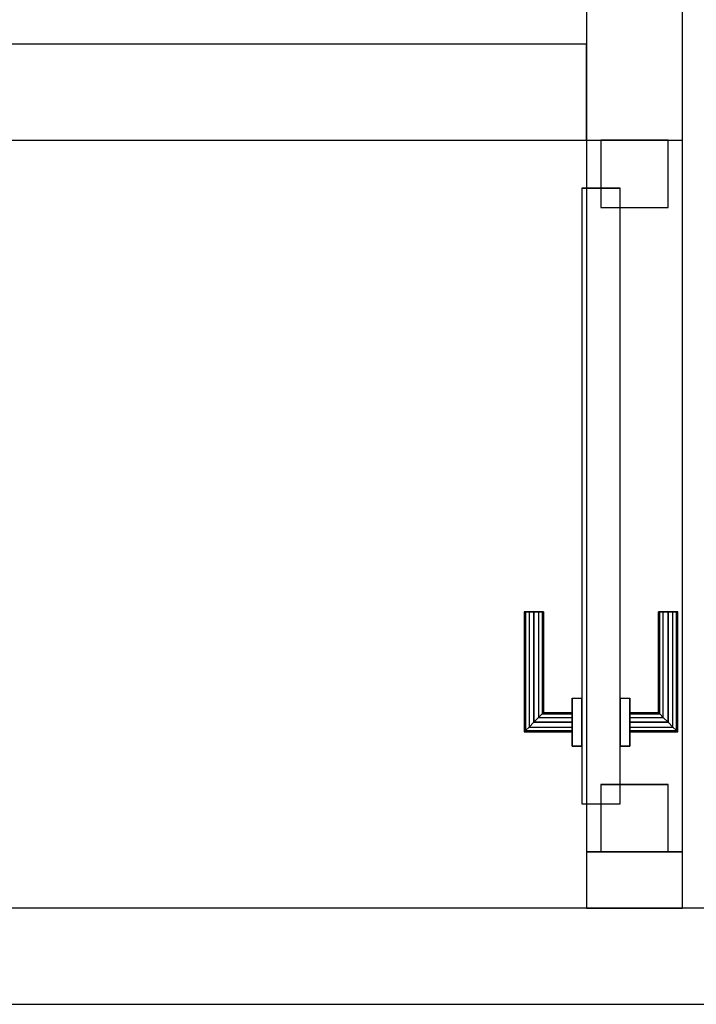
# Model space of a CAD drawing. Header units: metres. Extents: x 397.7 to 427.5, y 12.6 to 28.4.
# Tile 79 of 124: x 408.3 to 409, y 25.8 to 26.9. Entities that reach past the tile are written whole.
import ezdxf

# ---------------------------------------------------------------- set-up
doc = ezdxf.new("R2010")
doc.units = ezdxf.units.M
doc.layers.add('01_CARPINTERIA', color=5, linetype='Continuous', lineweight=25, true_color=0x0000ff)
for name, color, linetype, lineweight in [('A-GENM-____-OTLN', 7, 'Continuous', 18), ('A-WALL-____-MCUT', 7, 'Continuous', 25), ('A-WALL-____-OTLN', 7, 'Continuous', 25)]:
    doc.layers.add(name, color=color, linetype=linetype, lineweight=lineweight)

# ---------------------------------------------------------------- blocks, each defined once
blk = doc.blocks.new('Family - Evans P5-151329-08_CLI_AIRE_P5')
at = {"layer": 'A-WALL-____-MCUT', "color": 253, "true_color": 0xaaaaaa}
for p, q in [((1.3473, 0.1), (0, 0.1)), ((0, 0.1), (0, 0)), ((1.3473, 0), (1.3473, 0.1)), ((0, 0), (1.3473, 0))]:
    blk.add_line(p, q, dxfattribs=at)
at = {"layer": 'A-WALL-____-OTLN', "color": 253, "true_color": 0xaaaaaa}
for p, q in [((1.3473, 0.1), (0, 0.1)), ((0, 0.1), (0, 0)), ((1.3473, 0), (1.3473, 0.1)), ((0, 0), (1.3473, 0))]:
    blk.add_line(p, q, dxfattribs=at)
at = {"layer": 'A-WALL-____-OTLN', "color": 253, "lineweight": 18, "true_color": 0xaaaaaa}
blk.add_line((0, 0), (1.3473, 0), dxfattribs=at)
blk = doc.blocks.new('Family - Evans P5-151683-08_CLI_AIRE_P5')
at = {"layer": 'A-WALL-____-MCUT', "color": 253, "true_color": 0xaaaaaa}
for p, q in [((2.6995, 0.1), (0, 0.1)), ((0, 0), (2.6995, 0))]:
    blk.add_line(p, q, dxfattribs=at)
at = {"layer": 'A-WALL-____-OTLN', "color": 253, "true_color": 0xaaaaaa}
for p, q in [((2.6995, 0.1), (0, 0.1)), ((0, 0), (2.6995, 0))]:
    blk.add_line(p, q, dxfattribs=at)
at = {"layer": 'A-WALL-____-OTLN', "color": 253, "lineweight": 18, "true_color": 0xaaaaaa}
blk.add_line((0, 0), (2.6995, 0), dxfattribs=at)
blk = doc.blocks.new('Family - LONDR55-XX_ZZ-ARQ-CAA-M3D-Londres55-151819-08_CLI_AIRE_P5')
at = {"layer": '01_CARPINTERIA', "color": 161, "true_color": 0xaaaaff}
for p, q in [((0.1263, 0.1487), (0.125, 0.15)), ((0.125, 0.15), (0.125, 0.1)), ((0.125, 0.15), (0.1263, 0.1487)), ((0.25, 0.15), (0.125, 0.15)), ((0.13, 0.145), (0.1263, 0.1487)), ((0.1263, 0.1487), (0.1263, 0.1)), ((0.1263, 0.1487), (0.1263, 0.1)), ((0.1263, 0.1487), (0.13, 0.145)), ((0.25, 0.1487), (0.1263, 0.1487)), ((0.25, 0.1487), (0.1263, 0.1487)), ((0.135, 0.14), (0.13, 0.145)), ((0.13, 0.145), (0.13, 0.1)), ((0.13, 0.145), (0.13, 0.1)), ((0.13, 0.145), (0.135, 0.14)), ((0.25, 0.145), (0.13, 0.145)), ((0.25, 0.145), (0.13, 0.145)), ((0.25, 0.1487), (0.25, 0.15)), ((0.25, 0.15), (0.25, 0.1487)), ((0.25, 0.145), (0.25, 0.1487)), ((0.25, 0.1487), (0.25, 0.145)), ((0.25, 0.145), (0.25, 0.14)), ((0.25, 0.14), (0.25, 0.145)), ((0.135, 0.1), (0.135, 0.14)), ((0.135, 0.14), (0.135, 0.1)), ((0.135, 0.14), (0.14, 0.135)), ((0.14, 0.135), (0.135, 0.14)), ((0.135, 0.14), (0.25, 0.14)), ((0.25, 0.14), (0.135, 0.14)), ((0.14, 0.135), (0.14, 0.1)), ((0.14, 0.135), (0.1437, 0.1313)), ((0.1437, 0.1313), (0.14, 0.135)), ((0.14, 0.135), (0.14, 0.1)), ((0.25, 0.135), (0.14, 0.135)), ((0.25, 0.135), (0.14, 0.135)), ((0.25, 0.14), (0.25, 0.135)), ((0.25, 0.135), (0.25, 0.14)), ((0.25, 0.135), (0.25, 0.1313)), ((0.25, 0.1313), (0.25, 0.135)), ((0.1437, 0.1313), (0.1437, 0.1)), ((0.1437, 0.1313), (0.145, 0.13)), ((0.145, 0.13), (0.1437, 0.1313)), ((0.1437, 0.1313), (0.1437, 0.1)), ((0.25, 0.1313), (0.1437, 0.1313)), ((0.25, 0.1313), (0.1437, 0.1313)), ((0.145, 0.13), (0.145, 0.1)), ((0.25, 0.13), (0.145, 0.13)), ((0.25, 0.1313), (0.25, 0.13)), ((0.25, 0.13), (0.25, 0.1313)), ((0.16, 0.1), (0.11, 0.1)), ((0.11, 0.1), (0.16, 0.1)), ((0.11, 0.1), (0.11, 0.09)), ((0.11, 0.09), (0.11, 0.1)), ((0.1263, 0.1), (0.125, 0.1)), ((0.125, 0.1), (0.1263, 0.1)), ((0.13, 0.1), (0.1263, 0.1)), ((0.1263, 0.1), (0.13, 0.1)), ((0.135, 0.1), (0.13, 0.1)), ((0.13, 0.1), (0.135, 0.1)), ((0.14, 0.1), (0.135, 0.1)), ((0.135, 0.1), (0.14, 0.1)), ((0.14, 0.1), (0.1437, 0.1)), ((0.1437, 0.1), (0.14, 0.1)), ((0.1437, 0.1), (0.145, 0.1)), ((0.145, 0.1), (0.1437, 0.1)), ((0.16, 0.1), (0.16, 0.09)), ((0.16, 0.1), (0.16, 0.09)), ((0.6915, 0.09), (0.05, 0.09)), ((0.05, 0.09), (0.05, 0.05)), ((0.6915, 0.09), (0.05, 0.09)), ((0.05, 0.09), (0.05, 0.05)), ((0.16, 0.09), (0.11, 0.09)), ((0.11, 0.09), (0.16, 0.09)), ((0.6915, 0.05), (0.6915, 0.09)), ((0.6915, 0.09), (0.6915, 0.05)), ((0.07, 0.07), (0, 0.07)), ((0, 0.07), (0, 0)), ((0.07, 0.07), (0, 0.07)), ((0, 0.07), (0, 0)), ((0.07, 0), (0.07, 0.07)), ((0.07, 0.07), (0.07, 0)), ((0.7415, 0.07), (0.6715, 0.07)), ((0.6715, 0.07), (0.6715, 0)), ((0.7415, 0.07), (0.6715, 0.07)), ((0.6715, 0.07), (0.6715, 0)), ((0.7415, 0), (0.7415, 0.07)), ((0.7415, 0.07), (0.7415, 0)), ((0.05, 0.05), (0.6915, 0.05)), ((0.05, 0.05), (0.6915, 0.05)), ((0.11, 0.05), (0.16, 0.05)), ((0.16, 0.05), (0.11, 0.05)), ((0.11, 0.05), (0.11, 0.04)), ((0.11, 0.04), (0.11, 0.05)), ((0.16, 0.05), (0.16, 0.04)), ((0.16, 0.05), (0.16, 0.04)), ((0.11, 0.04), (0.16, 0.04)), ((0.16, 0.04), (0.11, 0.04)), ((0.1263, 0.04), (0.125, 0.04)), ((0.125, 0.04), (0.1263, 0.04)), ((0.125, 0.04), (0.125, -0.01)), ((0.13, 0.04), (0.1263, 0.04)), ((0.1263, 0.04), (0.13, 0.04)), ((0.1263, 0.04), (0.1263, -0.0087)), ((0.1263, 0.04), (0.1263, -0.0087)), ((0.13, 0.04), (0.135, 0.04)), ((0.135, 0.04), (0.13, 0.04)), ((0.13, 0.04), (0.13, -0.005)), ((0.13, 0.04), (0.13, -0.005)), ((0.135, 0.04), (0.14, 0.04)), ((0.14, 0.04), (0.135, 0.04)), ((0.135, 0), (0.135, 0.04)), ((0.135, 0.04), (0.135, 0)), ((0.14, 0.04), (0.1437, 0.04)), ((0.1437, 0.04), (0.14, 0.04)), ((0.14, 0.04), (0.14, 0.005)), ((0.14, 0.04), (0.14, 0.005)), ((0.1437, 0.04), (0.145, 0.04)), ((0.145, 0.04), (0.1437, 0.04)), ((0.1437, 0.04), (0.1437, 0.0087)), ((0.1437, 0.04), (0.1437, 0.0087)), ((0.145, 0.04), (0.145, 0.01)), ((0, 0), (0.07, 0)), ((0, 0), (0.07, 0)), ((0.13, -0.005), (0.135, 0)), ((0.135, 0), (0.13, -0.005)), ((0.14, 0.005), (0.135, 0)), ((0.135, 0), (0.14, 0.005)), ((0.25, 0), (0.135, 0)), ((0.135, 0), (0.25, 0)), ((0.1437, 0.0087), (0.14, 0.005)), ((0.14, 0.005), (0.1437, 0.0087)), ((0.14, 0.005), (0.25, 0.005)), ((0.14, 0.005), (0.25, 0.005)), ((0.145, 0.01), (0.1437, 0.0087)), ((0.1437, 0.0087), (0.145, 0.01)), ((0.1437, 0.0087), (0.25, 0.0087)), ((0.1437, 0.0087), (0.25, 0.0087)), ((0.145, 0.01), (0.25, 0.01)), ((0.25, 0.0087), (0.25, 0.01)), ((0.25, 0.01), (0.25, 0.0087)), ((0.25, 0.005), (0.25, 0.0087)), ((0.25, 0.0087), (0.25, 0.005)), ((0.25, 0.005), (0.25, 0)), ((0.25, 0), (0.25, 0.005)), ((0.25, 0), (0.25, -0.005)), ((0.25, -0.005), (0.25, 0)), ((0.6715, 0), (0.7415, 0)), ((0.6715, 0), (0.7415, 0)), ((0.125, -0.01), (0.1263, -0.0087)), ((0.1263, -0.0087), (0.125, -0.01)), ((0.125, -0.01), (0.25, -0.01)), ((0.1263, -0.0087), (0.13, -0.005)), ((0.13, -0.005), (0.1263, -0.0087)), ((0.1263, -0.0087), (0.25, -0.0087)), ((0.1263, -0.0087), (0.25, -0.0087)), ((0.13, -0.005), (0.25, -0.005)), ((0.13, -0.005), (0.25, -0.005)), ((0.25, -0.005), (0.25, -0.0087)), ((0.25, -0.0087), (0.25, -0.005)), ((0.25, -0.0087), (0.25, -0.01)), ((0.25, -0.01), (0.25, -0.0087))]:
    blk.add_line(p, q, dxfattribs=at)
blk = doc.blocks.new('Family - Porta P5-151820-08_CLI_AIRE_P5')
blk.add_blockref('Family - LONDR55-XX_ZZ-ARQ-CAA-M3D-Londres55-151819-08_CLI_AIRE_P5', (0, 0))
blk = doc.blocks.new('Family - Evans P5-151954-08_CLI_AIRE_P5')
at = {"layer": 'A-WALL-____-MCUT', "color": 253, "true_color": 0xaaaaaa}
for p, q in [((0.059, 0.1), (0, 0.1)), ((0, 0.1), (0, 0)), ((0.059, 0), (0.059, 0.1)), ((0.95, 0.1), (0.8005, 0.1)), ((0.8005, 0.1), (0.8005, 0)), ((0, 0), (0.059, 0)), ((0.8005, 0), (0.95, 0))]:
    blk.add_line(p, q, dxfattribs=at)
at = {"layer": 'A-WALL-____-OTLN', "color": 253, "true_color": 0xaaaaaa}
for p, q in [((1.72, 0.1), (0, 0.1)), ((0, 0.1), (0, 0)), ((0.8005, 0.1), (0.059, 0.1)), ((0.059, 0.1), (0.059, 0)), ((0.8005, 0.1), (0.8005, 0)), ((0, 0), (1.72, 0)), ((0.059, 0), (0.8005, 0))]:
    blk.add_line(p, q, dxfattribs=at)
at = {"layer": 'A-WALL-____-OTLN', "color": 253, "lineweight": 18, "true_color": 0xaaaaaa}
blk.add_line((0, 0), (1.72, 0), dxfattribs=at)
blk = doc.blocks.new('Family - Vano porta P5-151956-08_CLI_AIRE_P5')
at = {"layer": 'A-GENM-____-OTLN', "color": 253, "true_color": 0xaaaaaa}
for p, q in [((408.987, 26.7299), (408.887, 26.7299)), ((408.887, 26.7299), (408.887, 25.9884)), ((408.987, 26.7299), (408.887, 26.7299)), ((408.887, 25.9884), (408.887, 26.7299)), ((408.987, 25.9884), (408.987, 26.7299)), ((408.987, 26.7299), (408.987, 25.9884)), ((408.887, 25.9884), (408.987, 25.9884)), ((408.987, 25.9884), (408.887, 25.9884))]:
    blk.add_line(p, q, dxfattribs=at)
blk = doc.blocks.new('LONDR55-XX_ZZ-ARQ-CAA-M3D-Londres55_ifc-1-08_CLI_AIRE_P5')
at = {"layer": '01_CARPINTERIA', "color": 253, "lineweight": 18, "true_color": 0xaaaaaa, "rotation": 90}
blk.add_blockref('Family - Porta P5-151820-08_CLI_AIRE_P5', (408.972, 25.9884), dxfattribs=at)
at = {"layer": 'A-GENM-____-OTLN', "color": 253, "lineweight": 18, "true_color": 0xaaaaaa}
blk.add_blockref('Family - Vano porta P5-151956-08_CLI_AIRE_P5', (0, 0), dxfattribs=at)
at = {"layer": 'A-WALL-____-OTLN', "color": 253, "lineweight": 18, "true_color": 0xaaaaaa, "rotation": 90}
blk.add_blockref('Family - Evans P5-151954-08_CLI_AIRE_P5', (408.987, 25.9295), dxfattribs=at)
at = {"layer": 'A-WALL-____-OTLN', "color": 253, "lineweight": 18, "true_color": 0xaaaaaa}
for name, p in [('Family - Evans P5-151329-08_CLI_AIRE_P5', (407.5397, 26.7299)), ('Family - Evans P5-151683-08_CLI_AIRE_P5', (406.3659, 25.8295))]:
    blk.add_blockref(name, p, dxfattribs=at)

msp = doc.modelspace()

# ---------------------------------------------------------------- block references
at = {"lineweight": 5}
msp.add_blockref('LONDR55-XX_ZZ-ARQ-CAA-M3D-Londres55_ifc-1-08_CLI_AIRE_P5', (0, 0), dxfattribs=at)

doc.saveas('drawing.dxf')
